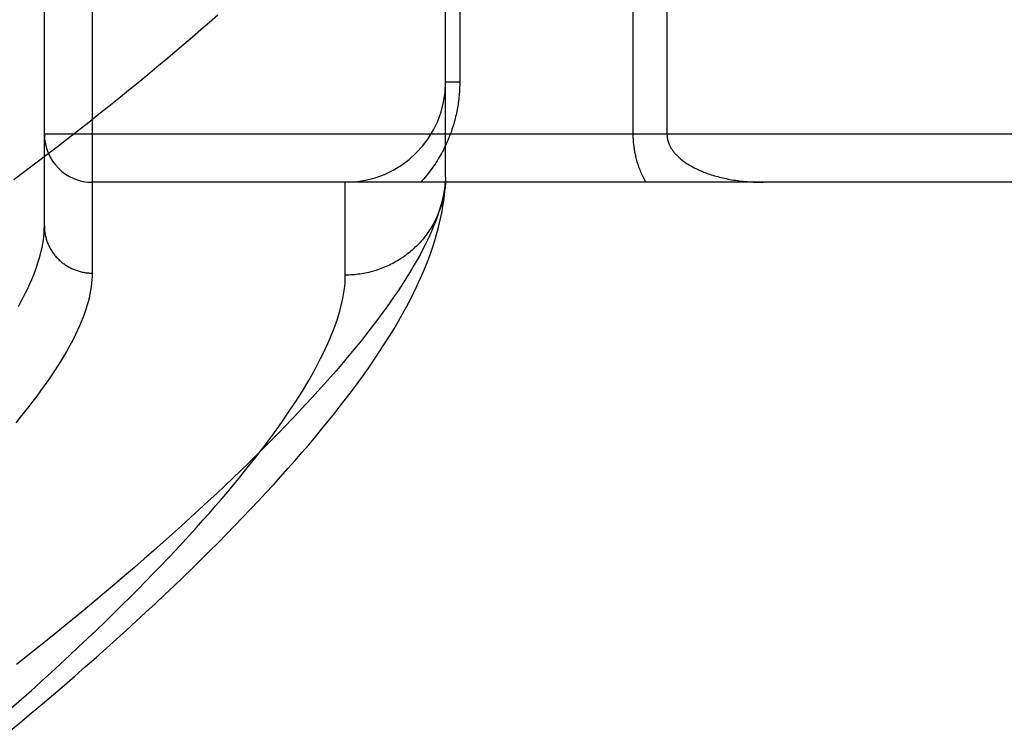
# Model space of a CAD drawing. Header units: inches. Extents: x 0 to 262, y 0 to 169.
# Tile 133 of 256: x 47.133 to 47.746, y 94.758 to 95.202. Entities that reach past the tile are written whole.
import ezdxf

# ---------------------------------------------------------------- set-up
doc = ezdxf.new("R2010")
doc.units = ezdxf.units.IN
doc.header["$LTSCALE"] = 14.384615
doc.header["$MEASUREMENT"] = 0
doc.linetypes.add('HIDDEN', pattern=[0.2, 0.1, -0.1])
doc.layers.add('LEFTHAND_DOOR_ASSEMBLY', color=7, linetype='CONTINUOUS')

msp = doc.modelspace()

# ---------------------------------------------------------------- linework, layer by layer
at = {"layer": 'LEFTHAND_DOOR_ASSEMBLY', "color": 8, "linetype": 'HIDDEN'}
for p, q in [((47.17792, 95.04397), (47.17792, 96.15711)), ((47.14792, 95.07335), (47.14792, 96.12772)), ((47.39792, 95.10392), (47.39792, 95.44429)), ((47.4067, 95.44429), (47.4067, 95.16304)), ((47.51463, 95.40256), (47.51463, 95.13054)), ((47.53584, 95.37917), (47.53584, 95.13054)), ((47.4067, 95.16304), (47.39792, 95.16304)), ((48.23992, 95.13054), (47.14792, 95.13054)), ((48.23992, 95.10054), (47.17792, 95.10054)), ((47.33542, 95.04272), (47.33542, 95.10054)), ((47.39792, 95.10392), (47.39787, 95.10152))]:
    msp.add_line(p, q, dxfattribs=at)
for points in [[(47.25589, 95.20468), (47.25074, 95.20016), (47.2455, 95.19559), (47.24016, 95.19099), (47.23474, 95.18635), (47.22922, 95.18167), (47.22362, 95.17695), (47.21792, 95.1722), (47.21214, 95.16741), (47.20626, 95.16258), (47.2003, 95.15772), (47.19425, 95.15282), (47.18811, 95.14788), (47.18188, 95.14292), (47.17556, 95.13791), (47.16915, 95.13288), (47.16266, 95.12781), (47.15608, 95.12271), (47.14941, 95.11758), (47.14265, 95.11242), (47.13581, 95.10722), (47.12889, 95.102)], [(47.4067, 95.16304), (47.4067, 95.16197), (47.40668, 95.16091), (47.40665, 95.15985), (47.40661, 95.1588), (47.40655, 95.15773), (47.40648, 95.15667), (47.4064, 95.1556), (47.40631, 95.15454), (47.40621, 95.15346), (47.40609, 95.15239), (47.40596, 95.15131), (47.40581, 95.15023), (47.40566, 95.14915), (47.40548, 95.14807), (47.4053, 95.14698), (47.4051, 95.14589), (47.40489, 95.14479), (47.40466, 95.14369), (47.40441, 95.14258), (47.40415, 95.14147), (47.40388, 95.14035), (47.40359, 95.13923), (47.40328, 95.13811), (47.40296, 95.13698), (47.40261, 95.13584), (47.40226, 95.1347), (47.40188, 95.13355), (47.40148, 95.13241), (47.40107, 95.13125), (47.40064, 95.1301), (47.40019, 95.12894), (47.39972, 95.12778), (47.39923, 95.12662), (47.39873, 95.12546), (47.3982, 95.1243), (47.39766, 95.12314), (47.3971, 95.12199), (47.39651, 95.12083), (47.39591, 95.11968), (47.39529, 95.11852), (47.39465, 95.11737), (47.39398, 95.11622), (47.3933, 95.11508), (47.39259, 95.11393), (47.39187, 95.11279), (47.39112, 95.11165), (47.39035, 95.11052), (47.38956, 95.10939), (47.38874, 95.10826), (47.38791, 95.10714), (47.38705, 95.10603), (47.38617, 95.10492), (47.38526, 95.10382), (47.38433, 95.10272), (47.38337, 95.10162), (47.38239, 95.10054)], [(47.51463, 95.13054), (47.51463, 95.12986), (47.51464, 95.12919), (47.51466, 95.12851), (47.51469, 95.12783), (47.51473, 95.12715), (47.51477, 95.12646), (47.51482, 95.12578), (47.51488, 95.12508), (47.51495, 95.12439), (47.51502, 95.12369), (47.51511, 95.12299), (47.5152, 95.12228), (47.5153, 95.12157), (47.51542, 95.12085), (47.51554, 95.12013), (47.51567, 95.11941), (47.51581, 95.11868), (47.51597, 95.11795), (47.51613, 95.11721), (47.5163, 95.11646), (47.51649, 95.11571), (47.51669, 95.11495), (47.5169, 95.11418), (47.51713, 95.11341), (47.51736, 95.11263), (47.51762, 95.11184), (47.51788, 95.11105), (47.51816, 95.11025), (47.51846, 95.10944), (47.51877, 95.10864), (47.51909, 95.10783), (47.51943, 95.10702), (47.51978, 95.1062), (47.52015, 95.10539), (47.52054, 95.10458), (47.52093, 95.10376), (47.52135, 95.10295), (47.52177, 95.10214), (47.52221, 95.10134), (47.52267, 95.10054)], [(47.53584, 95.13054), (47.53585, 95.1302), (47.53586, 95.12986), (47.53588, 95.12953), (47.5359, 95.1292), (47.53594, 95.12887), (47.53598, 95.12853), (47.53603, 95.1282), (47.53608, 95.12786), (47.53615, 95.12752), (47.53622, 95.12718), (47.5363, 95.12683), (47.53639, 95.12649), (47.53649, 95.12614), (47.5366, 95.12579), (47.53672, 95.12543), (47.53684, 95.12508), (47.53698, 95.12472), (47.53713, 95.12436), (47.53729, 95.124), (47.53745, 95.12363), (47.53763, 95.12326), (47.53783, 95.12289), (47.53803, 95.12251), (47.53825, 95.12213), (47.53848, 95.12174), (47.53872, 95.12135), (47.53898, 95.12096), (47.53925, 95.12057), (47.53953, 95.12018), (47.53983, 95.11978), (47.54015, 95.11938), (47.54047, 95.11898), (47.54081, 95.11858), (47.54117, 95.11818), (47.54154, 95.11778), (47.54192, 95.11738), (47.54231, 95.11698), (47.54272, 95.11659), (47.54315, 95.11619), (47.5436, 95.11578), (47.54406, 95.11538), (47.54455, 95.11497), (47.54505, 95.11457), (47.54557, 95.11416), (47.54611, 95.11375), (47.54666, 95.11335), (47.54723, 95.11295), (47.54782, 95.11255), (47.54843, 95.11215), (47.54905, 95.11176), (47.54969, 95.11137), (47.55035, 95.11098), (47.55103, 95.11059), (47.55172, 95.1102), (47.55244, 95.10982), (47.55317, 95.10945), (47.55392, 95.10907), (47.55469, 95.1087), (47.55548, 95.10834), (47.55629, 95.10798), (47.55712, 95.10762), (47.55796, 95.10727), (47.55883, 95.10693), (47.55971, 95.10659), (47.56061, 95.10625), (47.56153, 95.10592), (47.56247, 95.1056), (47.56343, 95.10529), (47.56441, 95.10498), (47.5654, 95.10469), (47.56641, 95.10439), (47.56744, 95.10411), (47.56848, 95.10384), (47.56954, 95.10357), (47.57062, 95.10332), (47.57171, 95.10307), (47.57282, 95.10283), (47.57394, 95.10261), (47.57508, 95.10239), (47.57623, 95.10218), (47.57739, 95.10199), (47.57857, 95.10181), (47.57976, 95.10163), (47.58095, 95.10147), (47.58216, 95.10133), (47.58338, 95.10119), (47.5846, 95.10107), (47.58583, 95.10096), (47.58707, 95.10086), (47.58831, 95.10077), (47.58956, 95.1007), (47.59081, 95.10064), (47.59207, 95.1006), (47.59333, 95.10056), (47.59458, 95.10054), (47.59584, 95.10054)], [(47.12553, 94.75785), (47.13268, 94.76379), (47.13974, 94.7697), (47.14671, 94.77558), (47.15358, 94.78143), (47.16036, 94.78726), (47.16704, 94.79305), (47.17363, 94.79881), (47.18013, 94.80454), (47.18653, 94.81024), (47.19284, 94.8159), (47.19906, 94.82153), (47.20518, 94.82712), (47.21121, 94.83269), (47.21714, 94.83821), (47.22298, 94.84371), (47.22873, 94.84917), (47.23439, 94.85459), (47.23996, 94.85999), (47.24543, 94.86535), (47.25081, 94.87067), (47.25611, 94.87597), (47.26131, 94.88123), (47.26642, 94.88645), (47.27144, 94.89164), (47.27637, 94.8968), (47.28121, 94.90193), (47.28596, 94.90703), (47.29062, 94.91211), (47.2952, 94.91715), (47.2997, 94.92217), (47.3041, 94.92716), (47.30842, 94.93212), (47.31265, 94.93707), (47.3168, 94.94198), (47.32086, 94.94687), (47.32483, 94.95175), (47.32871, 94.95659), (47.33251, 94.96142), (47.33622, 94.96624), (47.33985, 94.97104), (47.3434, 94.97584), (47.34687, 94.98065), (47.35026, 94.98545), (47.35357, 94.99026), (47.35678, 94.99506), (47.35989, 94.99984), (47.36289, 95.00459), (47.36577, 95.0093), (47.36851, 95.01395), (47.37113, 95.01854), (47.37361, 95.02306), (47.37595, 95.0275), (47.37815, 95.03186), (47.38022, 95.03616), (47.38216, 95.04038), (47.38397, 95.04452), (47.38566, 95.0486), (47.38722, 95.0526), (47.38867, 95.05654), (47.39, 95.06041), (47.39121, 95.06421), (47.39231, 95.06795), (47.39331, 95.07163), (47.3942, 95.07525), (47.39499, 95.0788), (47.39568, 95.08229), (47.39627, 95.0857), (47.39676, 95.08904), (47.39717, 95.0923), (47.39748, 95.09548), (47.39772, 95.09856), (47.39787, 95.10152)], [(47.39792, 95.10392), (47.39778, 95.10163), (47.39755, 95.09929), (47.39724, 95.0969), (47.39684, 95.09446), (47.39635, 95.09198), (47.39578, 95.08946), (47.39511, 95.08688), (47.39436, 95.08426), (47.39352, 95.08159), (47.39259, 95.07888), (47.39158, 95.07611), (47.39047, 95.0733), (47.38928, 95.07044), (47.38799, 95.06753), (47.38662, 95.06458), (47.38515, 95.06158), (47.3836, 95.05852), (47.38196, 95.05542), (47.38022, 95.05228), (47.3784, 95.04908), (47.37648, 95.04584), (47.37447, 95.04254), (47.37237, 95.0392), (47.37018, 95.03581), (47.3679, 95.03237), (47.36552, 95.02888), (47.36305, 95.02534), (47.36049, 95.02175), (47.35783, 95.01811), (47.35508, 95.01443), (47.35224, 95.01069), (47.3493, 95.00691), (47.34627, 95.00308), (47.34315, 94.9992), (47.33993, 94.99527), (47.33661, 94.99129), (47.3332, 94.98726), (47.32969, 94.98318), (47.32609, 94.97906), (47.32239, 94.97488), (47.31859, 94.97066), (47.31469, 94.96639), (47.3107, 94.96207), (47.30661, 94.9577), (47.30243, 94.95328), (47.29814, 94.94882), (47.29376, 94.94431), (47.28927, 94.93975), (47.28469, 94.93514), (47.28001, 94.93049), (47.27523, 94.92579), (47.27035, 94.92104), (47.26537, 94.91624), (47.26029, 94.91141), (47.25512, 94.90652), (47.24984, 94.90159), (47.24446, 94.89662), (47.23898, 94.8916), (47.2334, 94.88653), (47.22772, 94.88143), (47.22193, 94.87628), (47.21605, 94.87109), (47.21007, 94.86585), (47.20398, 94.86058), (47.1978, 94.85527), (47.19151, 94.84991), (47.18513, 94.84452), (47.17864, 94.83909), (47.17206, 94.83362), (47.16537, 94.82811), (47.15859, 94.82257), (47.1517, 94.817), (47.14472, 94.81139), (47.13763, 94.80574), (47.13045, 94.80007)], [(47.39782, 95.10057), (47.39775, 95.09945), (47.39766, 95.09834), (47.39754, 95.09723), (47.39741, 95.09612), (47.39725, 95.09501), (47.39707, 95.09391), (47.39688, 95.09281), (47.39666, 95.09171), (47.39642, 95.09062), (47.39616, 95.08953), (47.39588, 95.08844), (47.39559, 95.08736), (47.39527, 95.08629), (47.39493, 95.08522), (47.39457, 95.08416), (47.39419, 95.08311), (47.39379, 95.08206), (47.39337, 95.08102), (47.39294, 95.07999), (47.39248, 95.07896), (47.39201, 95.07795), (47.39151, 95.07694), (47.391, 95.07594), (47.39047, 95.07495), (47.38992, 95.07397), (47.38935, 95.073), (47.38877, 95.07204), (47.38816, 95.07109), (47.38754, 95.07015), (47.3869, 95.06923), (47.38625, 95.06831), (47.38557, 95.06741), (47.38488, 95.06652), (47.38418, 95.06564), (47.38346, 95.06477), (47.38272, 95.06392), (47.38196, 95.06308), (47.3812, 95.06226), (47.38041, 95.06145), (47.37961, 95.06065), (47.3788, 95.05986), (47.37797, 95.0591), (47.37712, 95.05834), (47.37627, 95.0576), (47.3754, 95.05688), (47.37451, 95.05617), (47.37361, 95.05548), (47.3727, 95.05481), (47.37178, 95.05415), (47.37085, 95.05351), (47.3699, 95.05288), (47.36894, 95.05227), (47.36798, 95.05168), (47.367, 95.05111), (47.366, 95.05055), (47.365, 95.05002), (47.36399, 95.0495), (47.36297, 95.04899), (47.36194, 95.04851), (47.36091, 95.04804), (47.35986, 95.0476), (47.35881, 95.04717), (47.35774, 95.04676), (47.35667, 95.04637), (47.3556, 95.046), (47.35451, 95.04565), (47.35342, 95.04532), (47.35233, 95.04501), (47.35122, 95.04471), (47.35012, 95.04444), (47.34901, 95.04419), (47.34789, 95.04395), (47.34677, 95.04374), (47.34564, 95.04355), (47.34452, 95.04338), (47.34339, 95.04322), (47.34225, 95.04309), (47.34112, 95.04298), (47.33998, 95.04289), (47.33884, 95.04282), (47.3377, 95.04276), (47.33656, 95.04273), (47.33542, 95.04272)], [(47.13169, 95.02307), (47.13328, 95.02598), (47.13479, 95.02886), (47.13622, 95.03169), (47.13757, 95.03447), (47.13883, 95.03722), (47.14001, 95.03992), (47.1411, 95.04258), (47.14212, 95.0452), (47.14305, 95.04778), (47.14389, 95.05031), (47.14466, 95.0528), (47.14535, 95.05525), (47.14595, 95.05766), (47.14647, 95.06003), (47.14691, 95.06235), (47.14728, 95.06464), (47.14756, 95.06688), (47.14776, 95.06908), (47.14788, 95.07124), (47.14792, 95.07335)], [(47.14792, 95.07335), (47.14792, 95.07271), (47.14794, 95.07207), (47.14798, 95.07143), (47.14803, 95.07079), (47.14809, 95.07016), (47.14817, 95.06952), (47.14827, 95.06888), (47.14837, 95.06825), (47.14849, 95.06762), (47.14863, 95.06699), (47.14878, 95.06637), (47.14894, 95.06575), (47.14911, 95.06513), (47.1493, 95.06452), (47.14951, 95.06391), (47.14973, 95.0633), (47.14996, 95.0627), (47.1502, 95.06211), (47.15046, 95.06152), (47.15073, 95.06093), (47.15101, 95.06036), (47.15131, 95.05978), (47.15161, 95.05922), (47.15194, 95.05866), (47.15227, 95.05811), (47.15261, 95.05756), (47.15297, 95.05703), (47.15334, 95.0565), (47.15372, 95.05598), (47.15412, 95.05546), (47.15452, 95.05496), (47.15494, 95.05446), (47.15536, 95.05398), (47.1558, 95.0535), (47.15625, 95.05303), (47.1567, 95.05257), (47.15717, 95.05213), (47.15765, 95.05169), (47.15814, 95.05126), (47.15863, 95.05084), (47.15914, 95.05044), (47.15965, 95.05004), (47.16018, 95.04965), (47.16071, 95.04928), (47.16125, 95.04892), (47.1618, 95.04857), (47.16235, 95.04823), (47.16292, 95.0479), (47.16349, 95.04759), (47.16406, 95.04729), (47.16465, 95.047), (47.16524, 95.04672), (47.16583, 95.04646), (47.16644, 95.0462), (47.16704, 95.04596), (47.16766, 95.04574), (47.16827, 95.04553), (47.1689, 95.04533), (47.16952, 95.04514), (47.17015, 95.04497), (47.17079, 95.04481), (47.17142, 95.04466), (47.17206, 95.04453), (47.17271, 95.04441), (47.17335, 95.04431), (47.174, 95.04422), (47.17465, 95.04414), (47.1753, 95.04408), (47.17595, 95.04403), (47.17661, 95.04399), (47.17726, 95.04397), (47.17792, 95.04397)], [(47.13029, 94.9507), (47.13309, 94.95412), (47.13581, 94.95749), (47.13844, 94.96083), (47.14098, 94.96412), (47.14343, 94.96737), (47.1458, 94.97059), (47.14808, 94.97376), (47.15027, 94.97689), (47.15238, 94.97998), (47.1544, 94.98303), (47.15634, 94.98604), (47.15819, 94.989), (47.15996, 94.99193), (47.16164, 94.99481), (47.16324, 94.99766), (47.16475, 95.00046), (47.16618, 95.00322), (47.16753, 95.00594), (47.1688, 95.00862), (47.16998, 95.01126), (47.17108, 95.01386), (47.17209, 95.01641), (47.17302, 95.01893), (47.17388, 95.02141), (47.17464, 95.02384), (47.17533, 95.02624), (47.17594, 95.02859), (47.17646, 95.0309), (47.17691, 95.03318), (47.17727, 95.03541), (47.17755, 95.03761), (47.17775, 95.03977), (47.17788, 95.04189), (47.17792, 95.04397)], [(47.12728, 94.77281), (47.13358, 94.7784), (47.13979, 94.78394), (47.14589, 94.78944), (47.15189, 94.7949), (47.15778, 94.80032), (47.16358, 94.80569), (47.16927, 94.81102), (47.17487, 94.81631), (47.18036, 94.82155), (47.18575, 94.82675), (47.19104, 94.8319), (47.19623, 94.837), (47.20132, 94.84205), (47.20631, 94.84706), (47.21119, 94.85202), (47.21598, 94.85693), (47.22067, 94.8618), (47.22526, 94.86661), (47.22975, 94.87137), (47.23414, 94.87609), (47.23843, 94.88075), (47.24262, 94.88537), (47.24672, 94.88993), (47.25072, 94.89445), (47.25462, 94.89891), (47.25843, 94.90332), (47.26213, 94.90768), (47.26575, 94.91199), (47.26926, 94.91625), (47.27268, 94.92046), (47.27601, 94.92462), (47.27924, 94.92872), (47.28238, 94.93278), (47.28542, 94.93678), (47.28837, 94.94073), (47.29123, 94.94463), (47.29399, 94.94848), (47.29666, 94.95228), (47.29924, 94.95602), (47.30173, 94.95972), (47.30412, 94.96336), (47.30643, 94.96695), (47.30864, 94.97049), (47.31077, 94.97398), (47.3128, 94.97742), (47.31474, 94.98081), (47.3166, 94.98415), (47.31836, 94.98744), (47.32004, 94.99067), (47.32163, 94.99386), (47.32313, 94.99699), (47.32454, 95.00008), (47.32587, 95.00311), (47.32711, 95.0061), (47.32826, 95.00903), (47.32932, 95.01192), (47.3303, 95.01475), (47.33119, 95.01754), (47.332, 95.02028), (47.33272, 95.02297), (47.33335, 95.02561), (47.3339, 95.0282), (47.33436, 95.03074), (47.33474, 95.03323), (47.33504, 95.03568), (47.33525, 95.03807), (47.33537, 95.04042), (47.33542, 95.04272)]]:
    msp.add_lwpolyline(points, dxfattribs=at)
for centre, radius, start, end in [((47.33542, 95.16304), 0.0625, 270, 360), ((47.17792, 95.13054), 0.03, 180, 270)]:
    msp.add_arc(centre, radius, start, end, dxfattribs=at)

doc.saveas('drawing.dxf')
